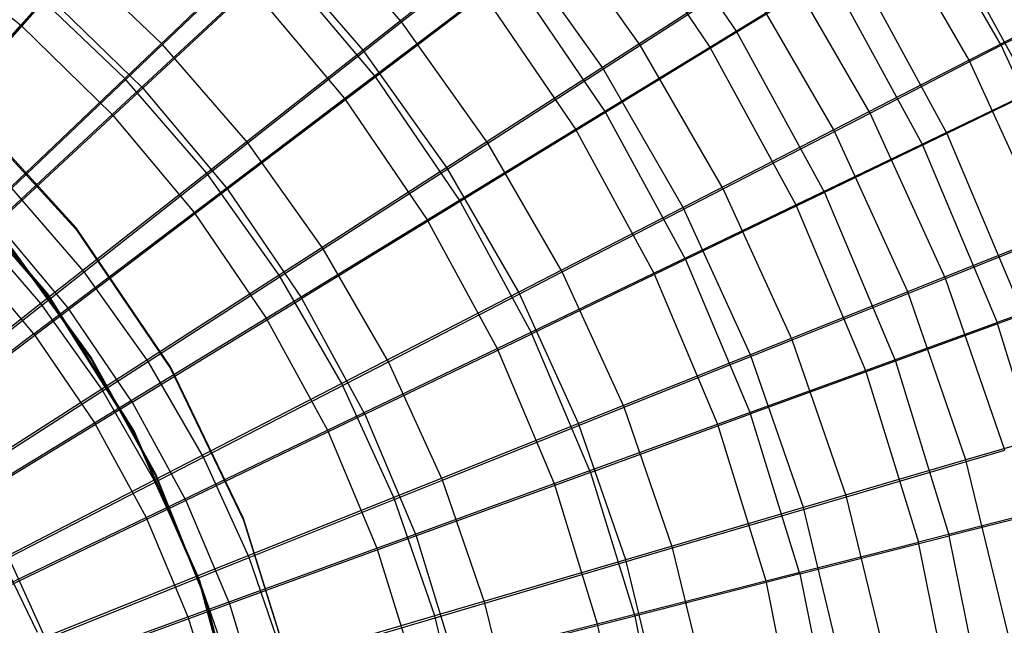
# Model space of a CAD drawing. Extents: x 0.1 to 16.1, y -7.1 to 6.9.
# Tile 105 of 118: x 10.1 to 12.5, y 0.8 to 2.2. Entities that reach past the tile are written whole.
import ezdxf

# ---------------------------------------------------------------- set-up
doc = ezdxf.new("R2010")
doc.units = 0
doc.header["$LTSCALE"] = 2.54
doc.layers.get('0').update_dxf_attribs({"color": 13, "linetype": 'CONTINUOUS'})

# ---------------------------------------------------------------- blocks, each defined once
blk = doc.blocks.new('DROPS_WOOD_A_PM_STL')
at = {"color": 0}
for p, q in [((10.403, 2.526, 12.6818), (10.1052, 2.1888, 13.0241)), ((10.403, 2.526, 12.6818), (10.1052, 2.1888, 13.0241)), ((11.57, 2.5332, 4.5409), (11.8159, 2.1726, 4.5411)), ((11.57, 2.5332, 4.5409), (11.8159, 2.1726, 4.5411)), ((11.5097, 2.4913, 11.8767), (11.7513, 2.1369, 11.8769)), ((11.5097, 2.4913, 11.8767), (11.7513, 2.1369, 11.8769)), ((12.2837, 2.4617, 10.9355), (12.5186, 2.0304, 10.9358)), ((12.2837, 2.4617, 10.9355), (12.5186, 2.0304, 10.9358)), ((9.8666, 2.379, 13.024), (10.1052, 2.1888, 13.0241)), ((9.8666, 2.379, 13.024), (10.1052, 2.1888, 13.0241)), ((10.3966, 2.0385, 3.3686), (10.7213, 2.3399, 3.7197)), ((10.3966, 2.0385, 3.3686), (10.7213, 2.3399, 3.7197)), ((10.7213, 2.3399, 3.7197), (10.9522, 2.0648, 3.7199)), ((10.7213, 2.3399, 3.7197), (10.9522, 2.0648, 3.7199)), ((12.0933, 2.3423, 5.0035), (11.8159, 2.1726, 4.5411)), ((12.0933, 2.3423, 5.0035), (11.8159, 2.1726, 4.5411)), ((12.0933, 2.3423, 5.0035), (12.3175, 1.9305, 5.0037)), ((12.0933, 2.3423, 5.0035), (12.3175, 1.9305, 5.0037)), ((11.2768, 2.3109, 4.1118), (10.9522, 2.0648, 3.7199)), ((11.2768, 2.3109, 4.1118), (10.9522, 2.0648, 3.7199)), ((11.2768, 2.3109, 4.1118), (11.502, 1.9805, 4.112)), ((11.2768, 2.3109, 4.1118), (11.502, 1.9805, 4.112)), ((11.7513, 2.1369, 11.8769), (12.0368, 2.3111, 11.4212)), ((11.7513, 2.1369, 11.8769), (12.0368, 2.3111, 11.4212)), ((12.0368, 2.3111, 11.4212), (12.2579, 1.9051, 11.4214)), ((12.0368, 2.3111, 11.4212), (12.2579, 1.9051, 11.4214)), ((10.3236, 1.9757, 13.0242), (10.6535, 2.2817, 12.682)), ((10.3236, 1.9757, 13.0242), (10.6535, 2.2817, 12.682)), ((10.6535, 2.2817, 12.682), (10.8785, 2.0136, 12.6821)), ((10.6535, 2.2817, 12.682), (10.8785, 2.0136, 12.6821)), ((9.8572, 1.9026, 3.0614), (10.1711, 2.2585, 3.3685)), ((9.8572, 1.9026, 3.0614), (10.1711, 2.2585, 3.3685)), ((10.1711, 2.2585, 3.3685), (10.3966, 2.0385, 3.3686)), ((10.1711, 2.2585, 3.3685), (10.3966, 2.0385, 3.3686)), ((10.8785, 2.0136, 12.6821), (11.2095, 2.2641, 12.2984)), ((10.8785, 2.0136, 12.6821), (11.2095, 2.2641, 12.2984)), ((11.2095, 2.2641, 12.2984), (11.4299, 1.9407, 12.2986)), ((11.2095, 2.2641, 12.2984), (11.4299, 1.9407, 12.2986)), ((9.7871, 1.8285, 13.3217), (10.1052, 2.1888, 13.0241)), ((9.7871, 1.8285, 13.3217), (10.1052, 2.1888, 13.0241)), ((10.3236, 1.9757, 13.0242), (10.1052, 2.1888, 13.0241)), ((10.3236, 1.9757, 13.0242), (10.1052, 2.1888, 13.0241)), ((11.8159, 2.1726, 4.5411), (11.502, 1.9805, 4.112)), ((11.8159, 2.1726, 4.5411), (11.502, 1.9805, 4.112)), ((11.8159, 2.1726, 4.5411), (12.0246, 1.7892, 4.5413)), ((11.8159, 2.1726, 4.5411), (12.0246, 1.7892, 4.5413)), ((11.4299, 1.9407, 12.2986), (11.7513, 2.1369, 11.8769)), ((11.4299, 1.9407, 12.2986), (11.7513, 2.1369, 11.8769)), ((11.7513, 2.1369, 11.8769), (11.9564, 1.7602, 11.8771)), ((11.7513, 2.1369, 11.8769), (11.9564, 1.7602, 11.8771)), ((10.9522, 2.0648, 3.7199), (10.5991, 1.7972, 3.3687)), ((10.9522, 2.0648, 3.7199), (10.5991, 1.7972, 3.3687)), ((10.9522, 2.0648, 3.7199), (11.1545, 1.768, 3.72)), ((10.9522, 2.0648, 3.7199), (11.1545, 1.768, 3.72)), ((12.5692, 2.052, 5.4951), (12.3175, 1.9305, 5.0037)), ((12.5692, 2.052, 5.4951), (12.3175, 1.9305, 5.0037)), ((10.0488, 1.7156, 3.0615), (10.3966, 2.0385, 3.3686)), ((10.0488, 1.7156, 3.0615), (10.3966, 2.0385, 3.3686)), ((10.3966, 2.0385, 3.3686), (10.5991, 1.7972, 3.3687)), ((10.3966, 2.0385, 3.3686), (10.5991, 1.7972, 3.3687)), ((12.2579, 1.9051, 11.4214), (12.5186, 2.0304, 10.9358)), ((12.2579, 1.9051, 11.4214), (12.5186, 2.0304, 10.9358)), ((10.2374, 1.7054, 218.7236), (9.9661, 2.0013, 218.7234)), ((10.2374, 1.7054, 218.7236), (9.9661, 2.0013, 218.7234)), ((10.5197, 1.742, 13.0243), (10.8785, 2.0136, 12.6821)), ((10.5197, 1.742, 13.0243), (10.8785, 2.0136, 12.6821)), ((10.8785, 2.0136, 12.6821), (11.0756, 1.7244, 12.6823)), ((10.8785, 2.0136, 12.6821), (11.0756, 1.7244, 12.6823)), ((9.9661, 1.9974, 211.1234), (10.2374, 1.7014, 211.1236)), ((9.9661, 1.9974, 211.1234), (10.2374, 1.7014, 211.1236)), ((10.3236, 1.9757, 13.0242), (9.9712, 1.6489, 13.3218)), ((10.3236, 1.9757, 13.0242), (9.9712, 1.6489, 13.3218)), ((10.3236, 1.9757, 13.0242), (10.5197, 1.742, 13.0243)), ((10.3236, 1.9757, 13.0242), (10.5197, 1.742, 13.0243)), ((11.502, 1.9805, 4.112), (11.1545, 1.768, 3.72)), ((11.502, 1.9805, 4.112), (11.1545, 1.768, 3.72)), ((11.502, 1.9805, 4.112), (11.6932, 1.6294, 4.1122)), ((11.502, 1.9805, 4.112), (11.6932, 1.6294, 4.1122)), ((11.0756, 1.7244, 12.6823), (11.4299, 1.9407, 12.2986)), ((11.0756, 1.7244, 12.6823), (11.4299, 1.9407, 12.2986)), ((11.4299, 1.9407, 12.2986), (11.6171, 1.597, 12.2988)), ((11.4299, 1.9407, 12.2986), (11.6171, 1.597, 12.2988)), ((12.3175, 1.9305, 5.0037), (12.0246, 1.7892, 4.5413)), ((12.3175, 1.9305, 5.0037), (12.0246, 1.7892, 4.5413)), ((12.3175, 1.9305, 5.0037), (12.4996, 1.4985, 5.0039)), ((12.3175, 1.9305, 5.0037), (12.4996, 1.4985, 5.0039)), ((11.9564, 1.7602, 11.8771), (12.2579, 1.9051, 11.4214)), ((11.9564, 1.7602, 11.8771), (12.2579, 1.9051, 11.4214)), ((12.2579, 1.9051, 11.4214), (12.4374, 1.4791, 11.4216)), ((12.2579, 1.9051, 11.4214), (12.4374, 1.4791, 11.4216)), ((9.9152, 1.8418, 218.7235), (10.1692, 1.5477, 218.7237)), ((9.9152, 1.8418, 218.7235), (10.1692, 1.5477, 218.7237)), ((10.1692, 1.5438, 211.1237), (9.9152, 1.8379, 211.1235)), ((10.1692, 1.5438, 211.1237), (9.9152, 1.8379, 211.1235)), ((10.5991, 1.7972, 3.3687), (10.2209, 1.5105, 3.0616)), ((10.5991, 1.7972, 3.3687), (10.2209, 1.5105, 3.0616)), ((10.5991, 1.7972, 3.3687), (10.7766, 1.5369, 3.3689)), ((10.5991, 1.7972, 3.3687), (10.7766, 1.5369, 3.3689)), ((12.0246, 1.7892, 4.5413), (11.6932, 1.6294, 4.1122)), ((12.0246, 1.7892, 4.5413), (11.6932, 1.6294, 4.1122)), ((12.0246, 1.7892, 4.5413), (12.1942, 1.387, 4.5415)), ((12.0246, 1.7892, 4.5413), (12.1942, 1.387, 4.5415)), ((11.1545, 1.768, 3.72), (10.7766, 1.5369, 3.3689)), ((11.1545, 1.768, 3.72), (10.7766, 1.5369, 3.3689)), ((11.1545, 1.768, 3.72), (11.3263, 1.4525, 3.7202)), ((11.1545, 1.768, 3.72), (11.3263, 1.4525, 3.7202)), ((10.1366, 1.4519, 13.3219), (10.5197, 1.742, 13.0243)), ((10.1366, 1.4519, 13.3219), (10.5197, 1.742, 13.0243)), ((10.5197, 1.742, 13.0243), (10.6916, 1.4899, 13.0244)), ((10.5197, 1.742, 13.0243), (10.6916, 1.4899, 13.0244)), ((11.6171, 1.597, 12.2988), (11.9564, 1.7602, 11.8771)), ((11.6171, 1.597, 12.2988), (11.9564, 1.7602, 11.8771)), ((11.9564, 1.7602, 11.8771), (12.1231, 1.3649, 11.8773)), ((11.9564, 1.7602, 11.8771), (12.1231, 1.3649, 11.8773)), ((10.6916, 1.4899, 13.0244), (11.0756, 1.7244, 12.6823)), ((10.6916, 1.4899, 13.0244), (11.0756, 1.7244, 12.6823)), ((11.0756, 1.7244, 12.6823), (11.243, 1.417, 12.6824)), ((11.0756, 1.7244, 12.6823), (11.243, 1.417, 12.6824)), ((10.0488, 1.7156, 3.0615), (10.2209, 1.5105, 3.0616)), ((10.0488, 1.7156, 3.0615), (10.2209, 1.5105, 3.0616)), ((10.4627, 1.3731, 218.7238), (10.2374, 1.7054, 218.7236)), ((10.2374, 1.7014, 211.1236), (10.2374, 1.7054, 218.7236)), ((10.4627, 1.3731, 218.7238), (10.2374, 1.7054, 218.7236)), ((10.2374, 1.7014, 211.1236), (10.2374, 1.7054, 218.7236)), ((10.2374, 1.7014, 211.1236), (10.4627, 1.3691, 211.1238)), ((10.2374, 1.7014, 211.1236), (10.4627, 1.3691, 211.1238)), ((10.1366, 1.4519, 13.3219), (9.9712, 1.6489, 13.3218)), ((10.1366, 1.4519, 13.3219), (9.9712, 1.6489, 13.3218)), ((10.2729, 1.3969, 218.7238), (10.0846, 1.6558, 218.7236)), ((10.2729, 1.3931, 211.4037), (10.0846, 1.652, 211.4036)), ((10.0846, 1.652, 211.3236), (10.2729, 1.3931, 211.3238)), ((10.2729, 1.3931, 211.4037), (10.0846, 1.652, 211.4036)), ((10.0846, 1.652, 211.3236), (10.2729, 1.3931, 211.3238)), ((11.6932, 1.6294, 4.1122), (11.3263, 1.4525, 3.7202)), ((11.6932, 1.6294, 4.1122), (11.3263, 1.4525, 3.7202)), ((11.6932, 1.6294, 4.1122), (11.8485, 1.261, 4.1124)), ((11.6932, 1.6294, 4.1122), (11.8485, 1.261, 4.1124)), ((11.243, 1.417, 12.6824), (11.6171, 1.597, 12.2988)), ((11.243, 1.417, 12.6824), (11.6171, 1.597, 12.2988)), ((11.6171, 1.597, 12.2988), (11.7692, 1.2363, 12.2989)), ((11.6171, 1.597, 12.2988), (11.7692, 1.2363, 12.2989)), ((12.7094, 1.5779, 10.936), (12.4374, 1.4791, 11.4216)), ((12.7094, 1.5779, 10.936), (12.4374, 1.4791, 11.4216)), ((10.1692, 1.5477, 218.7237), (10.3765, 1.219, 218.7238)), ((10.1692, 1.5477, 218.7237), (10.3765, 1.219, 218.7238)), ((10.1692, 1.5477, 218.7237), (10.1692, 1.5438, 211.1237)), ((10.1692, 1.5477, 218.7237), (10.1692, 1.5438, 211.1237)), ((10.3765, 1.2151, 211.1238), (10.1692, 1.5438, 211.1237)), ((10.3765, 1.2151, 211.1238), (10.1692, 1.5438, 211.1237)), ((10.3718, 1.2893, 3.0617), (10.7766, 1.5369, 3.3689)), ((10.3718, 1.2893, 3.0617), (10.7766, 1.5369, 3.3689)), ((10.9273, 1.2602, 3.369), (10.7766, 1.5369, 3.3689)), ((10.9273, 1.2602, 3.369), (10.7766, 1.5369, 3.3689)), ((10.2209, 1.5105, 3.0616), (9.821, 1.2075, 2.8013)), ((10.2209, 1.5105, 3.0616), (9.821, 1.2075, 2.8013)), ((10.3718, 1.2893, 3.0617), (10.2209, 1.5105, 3.0616)), ((10.3718, 1.2893, 3.0617), (10.2209, 1.5105, 3.0616)), ((10.2815, 1.2394, 13.322), (10.6916, 1.4899, 13.0244)), ((10.2815, 1.2394, 13.322), (10.6916, 1.4899, 13.0244)), ((10.6916, 1.4899, 13.0244), (10.8376, 1.2219, 13.0246)), ((10.6916, 1.4899, 13.0244), (10.8376, 1.2219, 13.0246)), ((12.4996, 1.4985, 5.0039), (12.1942, 1.387, 4.5415)), ((12.4996, 1.4985, 5.0039), (12.1942, 1.387, 4.5415)), ((12.1231, 1.3649, 11.8773), (12.4374, 1.4791, 11.4216)), ((12.1231, 1.3649, 11.8773), (12.4374, 1.4791, 11.4216)), ((12.5737, 1.0374, 11.4218), (12.4374, 1.4791, 11.4216)), ((12.5737, 1.0374, 11.4218), (12.4374, 1.4791, 11.4216)), ((10.1366, 1.4519, 13.3219), (9.7325, 1.1459, 13.5721)), ((10.1366, 1.4519, 13.3219), (9.7325, 1.1459, 13.5721)), ((10.1366, 1.4519, 13.3219), (10.2815, 1.2394, 13.322)), ((10.1366, 1.4519, 13.3219), (10.2815, 1.2394, 13.322)), ((10.9273, 1.2602, 3.369), (11.3263, 1.4525, 3.7202)), ((10.9273, 1.2602, 3.369), (11.3263, 1.4525, 3.7202)), ((11.4658, 1.1215, 3.7204), (11.3263, 1.4525, 3.7202)), ((11.4658, 1.1215, 3.7204), (11.3263, 1.4525, 3.7202)), ((10.8376, 1.2219, 13.0246), (11.243, 1.417, 12.6824)), ((10.8376, 1.2219, 13.0246), (11.243, 1.417, 12.6824)), ((11.243, 1.417, 12.6824), (11.379, 1.0945, 12.6826)), ((11.243, 1.417, 12.6824), (11.379, 1.0945, 12.6826)), ((10.4279, 1.1168, 218.7239), (10.2729, 1.3969, 218.7238)), ((10.4279, 1.1131, 211.4039), (10.2729, 1.3931, 211.4037)), ((10.2729, 1.3931, 211.3238), (10.4279, 1.113, 211.3239)), ((10.2729, 1.3931, 211.4037), (10.2729, 1.3931, 211.3238)), ((10.4279, 1.1131, 211.4039), (10.2729, 1.3931, 211.4037)), ((10.2729, 1.3931, 211.3238), (10.4279, 1.113, 211.3239)), ((10.2729, 1.3931, 211.4037), (10.2729, 1.3931, 211.3238)), ((10.6372, 1.0115, 218.724), (10.4627, 1.3731, 218.7238)), ((10.4627, 1.3691, 211.1238), (10.4627, 1.3731, 218.7238)), ((10.6372, 1.0115, 218.724), (10.4627, 1.3731, 218.7238)), ((10.4627, 1.3691, 211.1238), (10.4627, 1.3731, 218.7238)), ((10.4627, 1.3691, 211.1238), (10.6372, 1.0076, 211.124)), ((10.4627, 1.3691, 211.1238), (10.6372, 1.0076, 211.124)), ((11.7692, 1.2363, 12.2989), (12.1231, 1.3649, 11.8773)), ((11.7692, 1.2363, 12.2989), (12.1231, 1.3649, 11.8773)), ((12.1942, 1.387, 4.5415), (11.8485, 1.261, 4.1124)), ((12.1942, 1.387, 4.5415), (11.8485, 1.261, 4.1124)), ((12.1231, 1.3649, 11.8773), (12.2495, 0.9551, 11.8775)), ((12.1231, 1.3649, 11.8773), (12.2495, 0.9551, 11.8775)), ((12.1942, 1.387, 4.5415), (12.3228, 0.97, 4.5417)), ((12.1942, 1.387, 4.5415), (12.3228, 0.97, 4.5417)), ((10.3718, 1.2893, 3.0617), (9.9437, 1.0276, 2.8014)), ((10.3718, 1.2893, 3.0617), (9.9437, 1.0276, 2.8014)), ((10.3718, 1.2893, 3.0617), (10.4998, 1.0542, 3.0618)), ((10.3718, 1.2893, 3.0617), (10.4998, 1.0542, 3.0618)), ((10.9273, 1.2602, 3.369), (10.4998, 1.0542, 3.0618)), ((10.9273, 1.2602, 3.369), (10.4998, 1.0542, 3.0618)), ((10.9273, 1.2602, 3.369), (11.0497, 0.9699, 3.3692)), ((10.9273, 1.2602, 3.369), (11.0497, 0.9699, 3.3692)), ((11.4658, 1.1215, 3.7204), (11.8485, 1.261, 4.1124)), ((11.4658, 1.1215, 3.7204), (11.8485, 1.261, 4.1124)), ((11.9664, 0.879, 4.1125), (11.8485, 1.261, 4.1124)), ((11.9664, 0.879, 4.1125), (11.8485, 1.261, 4.1124)), ((9.8489, 0.9752, 13.5722), (10.2815, 1.2394, 13.322)), ((9.8489, 0.9752, 13.5722), (10.2815, 1.2394, 13.322)), ((10.2815, 1.2394, 13.322), (10.4045, 1.0135, 13.3221)), ((10.2815, 1.2394, 13.322), (10.4045, 1.0135, 13.3221)), ((11.379, 1.0945, 12.6826), (11.7692, 1.2363, 12.2989)), ((11.379, 1.0945, 12.6826), (11.7692, 1.2363, 12.2989)), ((11.7692, 1.2363, 12.2989), (11.8845, 0.8623, 12.2991)), ((11.7692, 1.2363, 12.2989), (11.8845, 0.8623, 12.2991)), ((10.3765, 1.219, 218.7238), (10.5326, 0.8631, 218.724)), ((10.3765, 1.219, 218.7238), (10.5326, 0.8631, 218.724)), ((10.3765, 1.219, 218.7238), (10.3765, 1.2151, 211.1238)), ((10.3765, 1.219, 218.7238), (10.3765, 1.2151, 211.1238)), ((10.5326, 0.8592, 211.124), (10.3765, 1.2151, 211.1238)), ((10.5326, 0.8592, 211.124), (10.3765, 1.2151, 211.1238)), ((10.4045, 1.0135, 13.3221), (10.8376, 1.2219, 13.0246)), ((10.4045, 1.0135, 13.3221), (10.8376, 1.2219, 13.0246)), ((10.8376, 1.2219, 13.0246), (10.9561, 0.9408, 13.0247)), ((10.8376, 1.2219, 13.0246), (10.9561, 0.9408, 13.0247)), ((10.5474, 0.8198, 218.724), (10.4279, 1.1168, 218.7239)), ((10.5474, 0.8161, 211.4041), (10.4279, 1.1131, 211.4039)), ((10.4279, 1.1131, 211.4039), (10.4279, 1.113, 211.3239)), ((10.5474, 0.8161, 211.4041), (10.4279, 1.1131, 211.4039)), ((10.4279, 1.1131, 211.4039), (10.4279, 1.113, 211.3239)), ((10.4279, 1.113, 211.3239), (10.5474, 0.816, 211.324)), ((10.4279, 1.113, 211.3239), (10.5474, 0.816, 211.324)), ((11.4658, 1.1215, 3.7204), (11.0497, 0.9699, 3.3692)), ((11.4658, 1.1215, 3.7204), (11.0497, 0.9699, 3.3692)), ((11.4658, 1.1215, 3.7204), (11.5717, 0.7783, 3.7205)), ((11.4658, 1.1215, 3.7204), (11.5717, 0.7783, 3.7205)), ((10.9561, 0.9408, 13.0247), (11.379, 1.0945, 12.6826)), ((10.9561, 0.9408, 13.0247), (11.379, 1.0945, 12.6826)), ((11.379, 1.0945, 12.6826), (11.4821, 0.7601, 12.6828)), ((11.379, 1.0945, 12.6826), (11.4821, 0.7601, 12.6828)), ((10.4998, 1.0542, 3.0618), (10.0478, 0.8364, 2.8015)), ((10.4998, 1.0542, 3.0618), (10.0478, 0.8364, 2.8015)), ((10.4998, 1.0542, 3.0618), (10.6038, 0.8074, 3.062)), ((10.4998, 1.0542, 3.0618), (10.6038, 0.8074, 3.062)), ((12.5737, 1.0374, 11.4218), (12.2495, 0.9551, 11.8775)), ((12.5737, 1.0374, 11.4218), (12.2495, 0.9551, 11.8775)), ((12.6378, 1.0504, 5.0041), (12.3228, 0.97, 4.5417)), ((12.6378, 1.0504, 5.0041), (12.3228, 0.97, 4.5417)), ((9.9477, 0.7937, 13.5723), (10.4045, 1.0135, 13.3221)), ((9.9477, 0.7937, 13.5723), (10.4045, 1.0135, 13.3221)), ((10.4045, 1.0135, 13.3221), (10.5044, 0.7765, 13.3223)), ((10.4045, 1.0135, 13.3221), (10.5044, 0.7765, 13.3223)), ((10.7572, 0.6284, 218.7241), (10.6372, 1.0115, 218.724)), ((10.6372, 1.0076, 211.124), (10.6372, 1.0115, 218.724)), ((10.7572, 0.6284, 218.7241), (10.6372, 1.0115, 218.724)), ((10.6372, 1.0076, 211.124), (10.6372, 1.0115, 218.724)), ((10.6372, 1.0076, 211.124), (10.7572, 0.6245, 211.1241)), ((10.6372, 1.0076, 211.124), (10.7572, 0.6245, 211.1241)), ((11.0497, 0.9699, 3.3692), (10.6038, 0.8074, 3.062)), ((11.0497, 0.9699, 3.3692), (10.6038, 0.8074, 3.062)), ((11.0497, 0.9699, 3.3692), (11.1425, 0.6688, 3.3693)), ((11.0497, 0.9699, 3.3692), (11.1425, 0.6688, 3.3693)), ((11.9664, 0.879, 4.1125), (12.3228, 0.97, 4.5417)), ((11.9664, 0.879, 4.1125), (12.3228, 0.97, 4.5417)), ((12.4093, 0.5421, 4.5419), (12.3228, 0.97, 4.5417)), ((12.4093, 0.5421, 4.5419), (12.3228, 0.97, 4.5417)), ((10.5044, 0.7765, 13.3223), (10.9561, 0.9408, 13.0247)), ((10.5044, 0.7765, 13.3223), (10.9561, 0.9408, 13.0247)), ((10.9561, 0.9408, 13.0247), (11.046, 0.6492, 13.0249)), ((10.9561, 0.9408, 13.0247), (11.046, 0.6492, 13.0249)), ((11.8845, 0.8623, 12.2991), (12.2495, 0.9551, 11.8775)), ((11.8845, 0.8623, 12.2991), (12.2495, 0.9551, 11.8775)), ((12.3345, 0.5346, 11.8778), (12.2495, 0.9551, 11.8775)), ((12.3345, 0.5346, 11.8778), (12.2495, 0.9551, 11.8775)), ((10.1451, 0.7394, 13.7983), (10.0648, 0.9058, 13.7982)), ((10.1451, 0.7394, 13.7983), (10.0648, 0.9058, 13.7982)), ((11.9664, 0.879, 4.1125), (11.5717, 0.7783, 3.7205)), ((11.9664, 0.879, 4.1125), (11.5717, 0.7783, 3.7205)), ((11.9664, 0.879, 4.1125), (12.0456, 0.4871, 4.1127)), ((11.9664, 0.879, 4.1125), (12.0456, 0.4871, 4.1127)), ((10.5326, 0.8631, 218.724), (10.6338, 0.488, 218.7242)), ((10.5326, 0.8631, 218.724), (10.6338, 0.488, 218.7242)), ((10.5326, 0.8631, 218.724), (10.5326, 0.8592, 211.124)), ((10.5326, 0.8631, 218.724), (10.5326, 0.8592, 211.124)), ((10.6338, 0.484, 211.1242), (10.5326, 0.8592, 211.124)), ((10.6338, 0.484, 211.1242), (10.5326, 0.8592, 211.124)), ((11.4821, 0.7601, 12.6828), (11.8845, 0.8623, 12.2991)), ((11.4821, 0.7601, 12.6828), (11.8845, 0.8623, 12.2991)), ((11.8845, 0.8623, 12.2991), (11.9621, 0.4787, 12.2993)), ((11.8845, 0.8623, 12.2991), (11.9621, 0.4787, 12.2993)), ((10.6038, 0.8074, 3.062), (10.1324, 0.6357, 2.8016)), ((10.6038, 0.8074, 3.062), (10.1324, 0.6357, 2.8016)), ((10.6294, 0.5104, 218.7242), (10.5474, 0.8198, 218.724)), ((10.6294, 0.5066, 211.4042), (10.5474, 0.8161, 211.4041)), ((10.5474, 0.8161, 211.4041), (10.5474, 0.816, 211.324)), ((10.6294, 0.5066, 211.4042), (10.5474, 0.8161, 211.4041)), ((10.5474, 0.8161, 211.4041), (10.5474, 0.816, 211.324)), ((10.5474, 0.816, 211.324), (10.6294, 0.5066, 211.3242)), ((10.5474, 0.816, 211.324), (10.6294, 0.5066, 211.3242)), ((10.6038, 0.8074, 3.062), (10.6827, 0.5516, 3.0621)), ((10.6038, 0.8074, 3.062), (10.6827, 0.5516, 3.0621)), ((10.028, 0.6033, 13.5724), (10.5044, 0.7765, 13.3223)), ((10.028, 0.6033, 13.5724), (10.5044, 0.7765, 13.3223)), ((10.5044, 0.7765, 13.3223), (10.5802, 0.5307, 13.3224)), ((10.5044, 0.7765, 13.3223), (10.5802, 0.5307, 13.3224)), ((11.5717, 0.7783, 3.7205), (11.1425, 0.6688, 3.3693)), ((11.5717, 0.7783, 3.7205), (11.1425, 0.6688, 3.3693)), ((11.5717, 0.7783, 3.7205), (11.6429, 0.4262, 3.7207)), ((11.5717, 0.7783, 3.7205), (11.6429, 0.4262, 3.7207)), ((11.046, 0.6492, 13.0249), (11.4821, 0.7601, 12.6828)), ((11.046, 0.6492, 13.0249), (11.4821, 0.7601, 12.6828)), ((11.4821, 0.7601, 12.6828), (11.5515, 0.417, 12.6829)), ((11.4821, 0.7601, 12.6828), (11.5515, 0.417, 12.6829))]:
    blk.add_line(p, q, dxfattribs=at)

msp = doc.modelspace()

# ---------------------------------------------------------------- linework, layer by layer
at = {"color": 0}
for p, q in [((12.4471, 2.1411, 4.7242), (12.2133, 2.546, 4.724)), ((12.4471, 2.1411, 4.7242), (12.2133, 2.546, 4.724)), ((12.3705, 2.1052, 11.7316), (12.1408, 2.503, 11.7314)), ((12.3705, 2.1052, 11.7316), (12.1408, 2.503, 11.7314)), ((10.444, 2.1429, 3.1351), (10.7821, 2.4655, 3.471)), ((10.444, 2.1429, 3.1351), (10.7821, 2.4655, 3.471)), ((11.0147, 2.1969, 3.4711), (10.7821, 2.4655, 3.471)), ((11.0147, 2.1969, 3.4711), (10.7821, 2.4655, 3.471)), ((11.0147, 2.1969, 3.4711), (11.3549, 2.4647, 3.8502)), ((11.0147, 2.1969, 3.4711), (11.3549, 2.4647, 3.8502)), ((11.5849, 2.1417, 3.8504), (11.3549, 2.4647, 3.8502)), ((11.5849, 2.1417, 3.8504), (11.3549, 2.4647, 3.8502)), ((11.2705, 2.4028, 12.5867), (10.9231, 2.1297, 12.9553)), ((11.2705, 2.4028, 12.5867), (10.9231, 2.1297, 12.9553)), ((11.4945, 2.0881, 12.5868), (11.2705, 2.4028, 12.5867)), ((11.4945, 2.0881, 12.5868), (11.2705, 2.4028, 12.5867)), ((10.6977, 2.3899, 12.9552), (10.3537, 2.0621, 13.2798)), ((10.6977, 2.3899, 12.9552), (10.3537, 2.0621, 13.2798)), ((10.9231, 2.1297, 12.9553), (10.6977, 2.3899, 12.9552)), ((10.9231, 2.1297, 12.9553), (10.6977, 2.3899, 12.9552)), ((10.444, 2.1429, 3.1351), (10.219, 2.3574, 3.1349)), ((10.444, 2.1429, 3.1351), (10.219, 2.3574, 3.1349)), ((11.5849, 2.1417, 3.8504), (11.9167, 2.3552, 4.2693)), ((11.5849, 2.1417, 3.8504), (11.9167, 2.3552, 4.2693)), ((12.1338, 1.9793, 4.2694), (11.9167, 2.3552, 4.2693)), ((12.1338, 1.9793, 4.2694), (11.9167, 2.3552, 4.2693)), ((11.8349, 2.3067, 12.1776), (11.4945, 2.0881, 12.5868)), ((11.8349, 2.3067, 12.1776), (11.4945, 2.0881, 12.5868)), ((12.0473, 1.9388, 12.1778), (11.8349, 2.3067, 12.1776)), ((12.0473, 1.9388, 12.1778), (11.8349, 2.3067, 12.1776)), ((12.4471, 2.1411, 4.7242), (12.7202, 2.2821, 5.2106)), ((12.4471, 2.1411, 4.7242), (12.7202, 2.2821, 5.2106)), ((10.3537, 2.0621, 13.2798), (10.1373, 2.2684, 13.2797)), ((10.3537, 2.0621, 13.2798), (10.1373, 2.2684, 13.2797)), ((12.6542, 2.2512, 11.2528), (12.3705, 2.1052, 11.7316)), ((12.6542, 2.2512, 11.2528), (12.3705, 2.1052, 11.7316)), ((10.6475, 1.908, 3.1352), (11.0147, 2.1969, 3.4711)), ((10.6475, 1.908, 3.1352), (11.0147, 2.1969, 3.4711)), ((11.2208, 1.9075, 3.4712), (11.0147, 2.1969, 3.4711)), ((11.2208, 1.9075, 3.4712), (11.0147, 2.1969, 3.4711)), ((10.0842, 1.7997, 2.8455), (10.444, 2.1429, 3.1351)), ((10.0842, 1.7997, 2.8455), (10.444, 2.1429, 3.1351)), ((10.6475, 1.908, 3.1352), (10.444, 2.1429, 3.1351)), ((10.6475, 1.908, 3.1352), (10.444, 2.1429, 3.1351)), ((11.2208, 1.9075, 3.4712), (11.5849, 2.1417, 3.8504)), ((11.2208, 1.9075, 3.4712), (11.5849, 2.1417, 3.8504)), ((11.7831, 1.7983, 3.8506), (11.5849, 2.1417, 3.8504)), ((11.7831, 1.7983, 3.8506), (11.5849, 2.1417, 3.8504)), ((12.1338, 1.9793, 4.2694), (12.4471, 2.1411, 4.7242)), ((12.1338, 1.9793, 4.2694), (12.4471, 2.1411, 4.7242)), ((12.6413, 1.7158, 4.7244), (12.4471, 2.1411, 4.7242)), ((12.6413, 1.7158, 4.7244), (12.4471, 2.1411, 4.7242)), ((10.9231, 2.1297, 12.9553), (10.5495, 1.8361, 13.2799)), ((10.9231, 2.1297, 12.9553), (10.5495, 1.8361, 13.2799)), ((11.1227, 1.8494, 12.9555), (10.9231, 2.1297, 12.9553)), ((11.1227, 1.8494, 12.9555), (10.9231, 2.1297, 12.9553)), ((12.3705, 2.1052, 11.7316), (12.0473, 1.9388, 12.1778)), ((12.3705, 2.1052, 11.7316), (12.0473, 1.9388, 12.1778)), ((12.5613, 1.6874, 11.7319), (12.3705, 2.1052, 11.7316)), ((12.5613, 1.6874, 11.7319), (12.3705, 2.1052, 11.7316)), ((11.4945, 2.0881, 12.5868), (11.1227, 1.8494, 12.9555)), ((11.4945, 2.0881, 12.5868), (11.1227, 1.8494, 12.9555)), ((11.6877, 1.7536, 12.587), (11.4945, 2.0881, 12.5868)), ((11.6877, 1.7536, 12.587), (11.4945, 2.0881, 12.5868)), ((10.3537, 2.0621, 13.2798), (9.9888, 1.7143, 13.5575)), ((10.3537, 2.0621, 13.2798), (9.9888, 1.7143, 13.5575)), ((10.5495, 1.8361, 13.2799), (10.3537, 2.0621, 13.2798)), ((10.5495, 1.8361, 13.2799), (10.3537, 2.0621, 13.2798)), ((11.7831, 1.7983, 3.8506), (12.1338, 1.9793, 4.2694)), ((11.7831, 1.7983, 3.8506), (12.1338, 1.9793, 4.2694)), ((12.3141, 1.5845, 4.2697), (12.1338, 1.9793, 4.2694)), ((12.3141, 1.5845, 4.2697), (12.1338, 1.9793, 4.2694)), ((12.0473, 1.9388, 12.1778), (11.6877, 1.7536, 12.587)), ((12.0473, 1.9388, 12.1778), (11.6877, 1.7536, 12.587)), ((12.2238, 1.5525, 12.178), (12.0473, 1.9388, 12.1778)), ((12.2238, 1.5525, 12.178), (12.0473, 1.9388, 12.1778)), ((10.2567, 1.6005, 2.8456), (10.6475, 1.908, 3.1352)), ((10.2567, 1.6005, 2.8456), (10.6475, 1.908, 3.1352)), ((10.8279, 1.6548, 3.1353), (10.6475, 1.908, 3.1352)), ((10.8279, 1.6548, 3.1353), (10.6475, 1.908, 3.1352)), ((10.8279, 1.6548, 3.1353), (11.2208, 1.9075, 3.4712)), ((10.8279, 1.6548, 3.1353), (11.2208, 1.9075, 3.4712)), ((11.3985, 1.5998, 3.4714), (11.2208, 1.9075, 3.4712)), ((11.3985, 1.5998, 3.4714), (11.2208, 1.9075, 3.4712)), ((10.5495, 1.8361, 13.2799), (10.1532, 1.5246, 13.5576)), ((10.5495, 1.8361, 13.2799), (10.1532, 1.5246, 13.5576)), ((10.7229, 1.5926, 13.2801), (10.5495, 1.8361, 13.2799)), ((10.7229, 1.5926, 13.2801), (10.5495, 1.8361, 13.2799)), ((11.1227, 1.8494, 12.9555), (10.7229, 1.5926, 13.2801)), ((11.1227, 1.8494, 12.9555), (10.7229, 1.5926, 13.2801)), ((11.2948, 1.5513, 12.9556), (11.1227, 1.8494, 12.9555)), ((11.2948, 1.5513, 12.9556), (11.1227, 1.8494, 12.9555)), ((10.2567, 1.6005, 2.8456), (10.0842, 1.7997, 2.8455)), ((10.2567, 1.6005, 2.8456), (10.0842, 1.7997, 2.8455)), ((11.3985, 1.5998, 3.4714), (11.7831, 1.7983, 3.8506)), ((11.3985, 1.5998, 3.4714), (11.7831, 1.7983, 3.8506)), ((11.9478, 1.4377, 3.8507), (11.7831, 1.7983, 3.8506)), ((11.9478, 1.4377, 3.8507), (11.7831, 1.7983, 3.8506)), ((11.6877, 1.7536, 12.587), (11.2948, 1.5513, 12.9556)), ((11.6877, 1.7536, 12.587), (11.2948, 1.5513, 12.9556)), ((11.8481, 1.4023, 12.5872), (11.6877, 1.7536, 12.587)), ((11.8481, 1.4023, 12.5872), (11.6877, 1.7536, 12.587)), ((10.1532, 1.5246, 13.5576), (9.9888, 1.7143, 13.5575)), ((10.1532, 1.5246, 13.5576), (9.9888, 1.7143, 13.5575)), ((12.3141, 1.5845, 4.2697), (12.6413, 1.7158, 4.7244)), ((12.3141, 1.5845, 4.2697), (12.6413, 1.7158, 4.7244)), ((12.5613, 1.6874, 11.7319), (12.2238, 1.5525, 12.178)), ((12.5613, 1.6874, 11.7319), (12.2238, 1.5525, 12.178)), ((10.4096, 1.3859, 2.8457), (10.8279, 1.6548, 3.1353)), ((10.4096, 1.3859, 2.8457), (10.8279, 1.6548, 3.1353)), ((10.9833, 1.3856, 3.1355), (10.8279, 1.6548, 3.1353)), ((10.9833, 1.3856, 3.1355), (10.8279, 1.6548, 3.1353)), ((9.8459, 1.2773, 2.6049), (10.2567, 1.6005, 2.8456)), ((9.8459, 1.2773, 2.6049), (10.2567, 1.6005, 2.8456)), ((10.4096, 1.3859, 2.8457), (10.2567, 1.6005, 2.8456)), ((10.4096, 1.3859, 2.8457), (10.2567, 1.6005, 2.8456)), ((10.9833, 1.3856, 3.1355), (11.3985, 1.5998, 3.4714)), ((10.9833, 1.3856, 3.1355), (11.3985, 1.5998, 3.4714)), ((11.5461, 1.2767, 3.4716), (11.3985, 1.5998, 3.4714)), ((11.5461, 1.2767, 3.4716), (11.3985, 1.5998, 3.4714)), ((10.7229, 1.5926, 13.2801), (10.2988, 1.3202, 13.5577)), ((10.7229, 1.5926, 13.2801), (10.2988, 1.3202, 13.5577)), ((10.8724, 1.3337, 13.2802), (10.7229, 1.5926, 13.2801)), ((10.8724, 1.3337, 13.2802), (10.7229, 1.5926, 13.2801)), ((11.9478, 1.4377, 3.8507), (12.3141, 1.5845, 4.2697)), ((11.9478, 1.4377, 3.8507), (12.3141, 1.5845, 4.2697)), ((12.456, 1.1744, 4.2699), (12.3141, 1.5845, 4.2697)), ((12.456, 1.1744, 4.2699), (12.3141, 1.5845, 4.2697)), ((12.2238, 1.5525, 12.178), (11.8481, 1.4023, 12.5872)), ((12.2238, 1.5525, 12.178), (11.8481, 1.4023, 12.5872)), ((12.3627, 1.1511, 12.1782), (12.2238, 1.5525, 12.178)), ((12.3627, 1.1511, 12.1782), (12.2238, 1.5525, 12.178)), ((11.2948, 1.5513, 12.9556), (10.8724, 1.3337, 13.2802)), ((11.2948, 1.5513, 12.9556), (10.8724, 1.3337, 13.2802)), ((11.4378, 1.2382, 12.9558), (11.2948, 1.5513, 12.9556)), ((11.4378, 1.2382, 12.9558), (11.2948, 1.5513, 12.9556)), ((10.1532, 1.5246, 13.5576), (9.7379, 1.1981, 13.7856)), ((10.1532, 1.5246, 13.5576), (9.7379, 1.1981, 13.7856)), ((10.2988, 1.3202, 13.5577), (10.1532, 1.5246, 13.5576)), ((10.2988, 1.3202, 13.5577), (10.1532, 1.5246, 13.5576)), ((11.5461, 1.2767, 3.4716), (11.9478, 1.4377, 3.8507)), ((11.5461, 1.2767, 3.4716), (11.9478, 1.4377, 3.8507)), ((12.0775, 1.063, 3.8509), (11.9478, 1.4377, 3.8507)), ((12.0775, 1.063, 3.8509), (11.9478, 1.4377, 3.8507)), ((11.8481, 1.4023, 12.5872), (11.4378, 1.2382, 12.9558)), ((11.8481, 1.4023, 12.5872), (11.4378, 1.2382, 12.9558)), ((11.9745, 1.0373, 12.5874), (11.8481, 1.4023, 12.5872)), ((11.9745, 1.0373, 12.5874), (11.8481, 1.4023, 12.5872)), ((9.9699, 1.1032, 2.605), (10.4096, 1.3859, 2.8457)), ((9.9699, 1.1032, 2.605), (10.4096, 1.3859, 2.8457)), ((10.5414, 1.1577, 2.8458), (10.4096, 1.3859, 2.8457)), ((10.5414, 1.1577, 2.8458), (10.4096, 1.3859, 2.8457)), ((10.5414, 1.1577, 2.8458), (10.9833, 1.3856, 3.1355)), ((10.5414, 1.1577, 2.8458), (10.9833, 1.3856, 3.1355)), ((11.1124, 1.1029, 3.1356), (10.9833, 1.3856, 3.1355)), ((11.1124, 1.1029, 3.1356), (10.9833, 1.3856, 3.1355)), ((10.2988, 1.3202, 13.5577), (9.8543, 1.0346, 13.7857)), ((10.2988, 1.3202, 13.5577), (9.8543, 1.0346, 13.7857)), ((10.4243, 1.1028, 13.5578), (10.2988, 1.3202, 13.5577)), ((10.4243, 1.1028, 13.5578), (10.2988, 1.3202, 13.5577)), ((10.8724, 1.3337, 13.2802), (10.4243, 1.1028, 13.5578)), ((10.8724, 1.3337, 13.2802), (10.4243, 1.1028, 13.5578)), ((10.9966, 1.0617, 13.2803), (10.8724, 1.3337, 13.2802)), ((10.9966, 1.0617, 13.2803), (10.8724, 1.3337, 13.2802)), ((11.1124, 1.1029, 3.1356), (11.5461, 1.2767, 3.4716)), ((11.1124, 1.1029, 3.1356), (11.5461, 1.2767, 3.4716)), ((11.6623, 0.9409, 3.4717), (11.5461, 1.2767, 3.4716)), ((11.6623, 0.9409, 3.4717), (11.5461, 1.2767, 3.4716)), ((12.7116, 1.2533, 11.7321), (12.3627, 1.1511, 12.1782)), ((12.7116, 1.2533, 11.7321), (12.3627, 1.1511, 12.1782)), ((11.4378, 1.2382, 12.9558), (10.9966, 1.0617, 13.2803)), ((11.4378, 1.2382, 12.9558), (10.9966, 1.0617, 13.2803)), ((11.5504, 0.9129, 12.956), (11.4378, 1.2382, 12.9558)), ((11.5504, 0.9129, 12.956), (11.4378, 1.2382, 12.9558)), ((10.0768, 0.918, 2.6051), (10.5414, 1.1577, 2.8458)), ((10.0768, 0.918, 2.6051), (10.5414, 1.1577, 2.8458)), ((10.6508, 0.9179, 2.8459), (10.5414, 1.1577, 2.8458)), ((10.6508, 0.9179, 2.8459), (10.5414, 1.1577, 2.8458)), ((12.0775, 1.063, 3.8509), (12.456, 1.1744, 4.2699)), ((12.0775, 1.063, 3.8509), (12.456, 1.1744, 4.2699)), ((12.3627, 1.1511, 12.1782), (11.9745, 1.0373, 12.5874)), ((12.3627, 1.1511, 12.1782), (11.9745, 1.0373, 12.5874)), ((12.4628, 0.7383, 12.1784), (12.3627, 1.1511, 12.1782)), ((12.4628, 0.7383, 12.1784), (12.3627, 1.1511, 12.1782)), ((10.4243, 1.1028, 13.5578), (9.9546, 0.8608, 13.7858)), ((10.4243, 1.1028, 13.5578), (9.9546, 0.8608, 13.7858)), ((10.5286, 0.8745, 13.5579), (10.4243, 1.1028, 13.5578)), ((10.5286, 0.8745, 13.5579), (10.4243, 1.1028, 13.5578)), ((10.6508, 0.9179, 2.8459), (11.1124, 1.1029, 3.1356)), ((10.6508, 0.9179, 2.8459), (11.1124, 1.1029, 3.1356)), ((11.2141, 0.8091, 3.1357), (11.1124, 1.1029, 3.1356)), ((11.2141, 0.8091, 3.1357), (11.1124, 1.1029, 3.1356)), ((10.9966, 1.0617, 13.2803), (10.5286, 0.8745, 13.5579)), ((10.9966, 1.0617, 13.2803), (10.5286, 0.8745, 13.5579)), ((11.0944, 0.7792, 13.2805), (10.9966, 1.0617, 13.2803)), ((11.0944, 0.7792, 13.2805), (10.9966, 1.0617, 13.2803)), ((11.6623, 0.9409, 3.4717), (12.0775, 1.063, 3.8509)), ((11.6623, 0.9409, 3.4717), (12.0775, 1.063, 3.8509)), ((12.171, 0.6777, 3.8511), (12.0775, 1.063, 3.8509)), ((12.171, 0.6777, 3.8511), (12.0775, 1.063, 3.8509)), ((11.9745, 1.0373, 12.5874), (11.5504, 0.9129, 12.956)), ((11.9745, 1.0373, 12.5874), (11.5504, 0.9129, 12.956)), ((12.0655, 0.6619, 12.5876), (11.9745, 1.0373, 12.5874)), ((12.0655, 0.6619, 12.5876), (11.9745, 1.0373, 12.5874)), ((11.2141, 0.8091, 3.1357), (11.6623, 0.9409, 3.4717)), ((11.2141, 0.8091, 3.1357), (11.6623, 0.9409, 3.4717)), ((11.746, 0.5956, 3.4719), (11.6623, 0.9409, 3.4717)), ((11.746, 0.5956, 3.4719), (11.6623, 0.9409, 3.4717)), ((10.1656, 0.7236, 2.6052), (10.0768, 0.918, 2.6051)), ((10.1656, 0.7236, 2.6052), (10.0768, 0.918, 2.6051)), ((10.1656, 0.7236, 2.6052), (10.6508, 0.9179, 2.8459)), ((10.1656, 0.7236, 2.6052), (10.6508, 0.9179, 2.8459)), ((10.737, 0.6689, 2.8461), (10.6508, 0.9179, 2.8459)), ((10.737, 0.6689, 2.8461), (10.6508, 0.9179, 2.8459)), ((11.5504, 0.9129, 12.956), (11.0944, 0.7792, 13.2805)), ((11.5504, 0.9129, 12.956), (11.0944, 0.7792, 13.2805)), ((11.6315, 0.5784, 12.9561), (11.5504, 0.9129, 12.956)), ((11.6315, 0.5784, 12.9561), (11.5504, 0.9129, 12.956)), ((10.5286, 0.8745, 13.5579), (10.038, 0.6782, 13.7859)), ((10.5286, 0.8745, 13.5579), (10.038, 0.6782, 13.7859)), ((10.6107, 0.6373, 13.558), (10.5286, 0.8745, 13.5579)), ((10.6107, 0.6373, 13.558), (10.5286, 0.8745, 13.5579)), ((10.737, 0.6689, 2.8461), (11.2141, 0.8091, 3.1357)), ((10.737, 0.6689, 2.8461), (11.2141, 0.8091, 3.1357)), ((11.2874, 0.507, 3.1359), (11.2141, 0.8091, 3.1357)), ((11.2874, 0.507, 3.1359), (11.2141, 0.8091, 3.1357)), ((11.0944, 0.7792, 13.2805), (10.6107, 0.6373, 13.558)), ((11.0944, 0.7792, 13.2805), (10.6107, 0.6373, 13.558)), ((11.1649, 0.4887, 13.2806), (11.0944, 0.7792, 13.2805)), ((11.1649, 0.4887, 13.2806), (11.0944, 0.7792, 13.2805))]:
    msp.add_line(p, q, dxfattribs=at)

# ---------------------------------------------------------------- block references
msp.add_blockref('DROPS_WOOD_A_PM_STL', (0, 0), dxfattribs=at)

doc.saveas('drawing.dxf')
